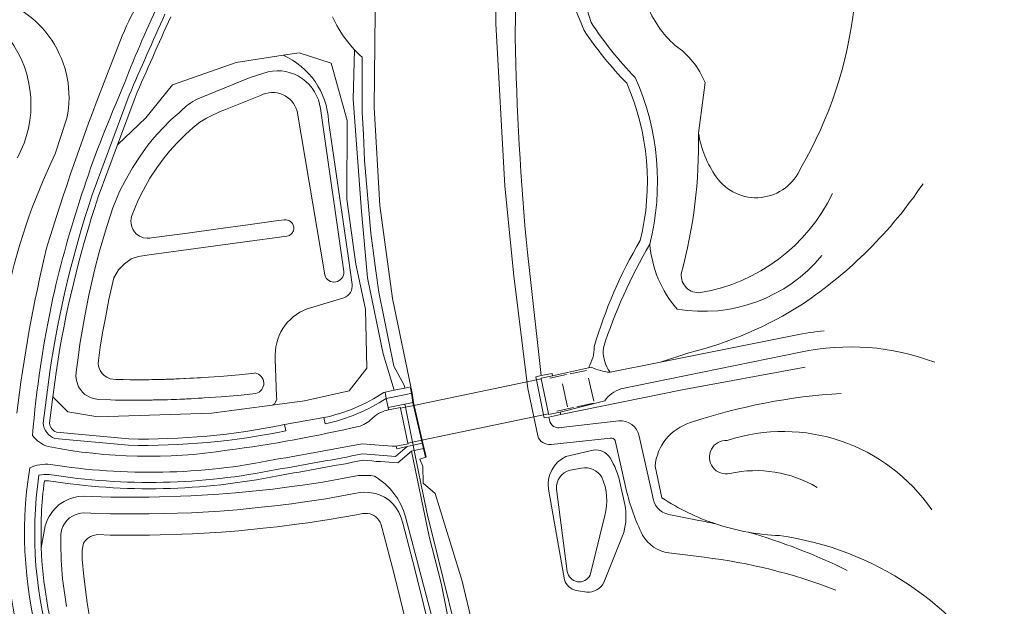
# Model space of a CAD drawing. Extents: x 150256 to 156914, y 461459 to 469481.
# Tile 160 of 256: x 155835 to 155952, y 461890 to 461960. Entities that reach past the tile are written whole.
import ezdxf

# ---------------------------------------------------------------- set-up
doc = ezdxf.new("R2010")
doc.units = 0
doc.header["$LTSCALE"] = 0.75
for name, color, linetype, lineweight in [('B-RO-GK-BESCHOEIING-G', 251, 'GK-BESCHOEIING', 35), ('B-RO-GR-BEPLANTING_CULTUUR_BOSPLANTSOEN-GV', 251, 'CONTINUOUS', 18), ('B-RO-GR-GRAS-GV', 251, 'CONTINUOUS', 13), ('B-RO-GR-GROENVOORZIENING-GV', 251, 'CONTINUOUS', 18), ('B-RO-GR-HAAG-GV', 251, 'CONTINUOUS', 13), ('B-RO-IE-TERREINAFSCHEIDING_KUNSTMATIG_HEKWERK-G', 251, 'IE-TERREINAFSCHEIDING-KUNSTMATIG', 18), ('B-RO-IE-TERREINAFSCHEIDING_KUNSTMATIG_MUUR-GV', 251, 'CONTINUOUS', 18), ('B-RO-KW-KUNSTWERK_DEK-GV', 6, 'CONTINUOUS', 18), ('B-RO-KW-KUNSTWERK_LANDHOOFD-GV', 251, 'CONTINUOUS', 18), ('B-RO-OG-TERREIN_CULTUURSCHEIDING-GV', 251, 'CONTINUOUS', 18), ('B-RO-OG-WATER_GREPPEL-GV', 251, 'CONTINUOUS', 18), ('B-RO-OG-WATER_MEER-GV', 251, 'CONTINUOUS', 18), ('B-RO-OG-WATER_SLOOT-GV', 251, 'CONTINUOUS', 18), ('B-RO-VH-VERHARDING_ASFALT-GV', 251, 'CONTINUOUS', 18), ('B-RO-VH-VERHARDING_BETON-GV', 251, 'CONTINUOUS', 18), ('B-RO-VH-VERHARDING_GRASBETONSTEEN-GV', 251, 'CONTINUOUS', 18), ('B-RO-VH-VERHARDING_HALFVERHARDING_GRIND-GV', 251, 'CONTINUOUS', 18)]:
    doc.layers.add(name, color=color, linetype=linetype, lineweight=lineweight)
doc.linetypes.add('GK-BESCHOEIING', pattern='A,30,-5,[1,NLCS.SHX,S=1,R=0,X=0,Y=0],-5', length=40)
doc.linetypes.add('IE-TERREINAFSCHEIDING-KUNSTMATIG', pattern='A,4,[82,NLCS.SHX,S=0.75,R=90,X=0,Y=0],4,-2', length=10)

msp = doc.modelspace()

# ---------------------------------------------------------------- linework, layer by layer
at = {"layer": 'B-RO-GK-BESCHOEIING-G'}
for points in [[(155881.528, 461915.756), (155881.624, 461915.161)], [(155881.624, 461915.161), (155881.801, 461914.076)], [(155881.801, 461914.076), (155881.886, 461913.703)], [(155881.886, 461913.703), (155882.827, 461909.594)], [(155882.827, 461909.594), (155882.915, 461909.21)], [(155882.915, 461909.21), (155883.055, 461908.6)], [(155883.055, 461908.6), (155883.295, 461907.553)]]:
    msp.add_lwpolyline(points, dxfattribs=at)
at = {"layer": 'B-RO-GR-BEPLANTING_CULTUUR_BOSPLANTSOEN-GV'}
for points in [[(155894.733, 461987.576), (155894.088, 461970.767), (155893.896, 461957.432)], [(155902.089, 461958.206), (155900.707, 461961.593)], [(155895.348, 461931.867), (155897.001, 461917.25)], [(155897.001, 461917.25), (155898.283, 461917.513), (155898.342, 461917.229), (155902.592, 461918.19)]]:
    msp.add_lwpolyline(points, dxfattribs=at)
for points in [[(155907.151, 461951.953, -0.0439119), (155902.089, 461958.206)], [(155893.896, 461957.432, 0.0183161), (155895.348, 461931.867)], [(155908.749, 461933.299, 0.1652192), (155907.151, 461951.953)], [(155903.279, 461920.664, -0.0626866), (155908.749, 461933.299)], [(155902.592, 461918.19, 0.1402214), (155903.279, 461920.664)]]:
    msp.add_lwpolyline(points, format="xyb", dxfattribs=at)
at = {"layer": 'B-RO-GR-GRAS-GV'}
for points in [[(155865.071, 461913.733), (155868.903, 461914.24), (155874.181, 461915.458), (155876.293, 461918.138), (155876.13, 461925.122), (155874.993, 461930.482), (155873.934, 461938.204), (155873.938, 461947.536), (155872.07, 461954.357), (155868.257, 461955.573), (155866.349, 461955.283)], [(155871.758, 461947.487), (155873.447, 461935.806), (155873.722, 461933.868), (155874.07, 461931.471), (155874.544, 461928.085)], [(155873.571, 461926.497), (155869.214, 461925.186)], [(155865.428, 461919.248), (155865.582, 461914.783)], [(155901.762, 461906.256), (155900.43, 461906.024)], [(155898.806, 461903.776), (155900.091, 461893.991)], [(155902.793, 461893.554), (155904.54, 461900.63)]]:
    msp.add_lwpolyline(points, dxfattribs=at)
for points in [[(155866.349, 461955.283, -0.2823258), (155871.758, 461947.487)], [(155874.544, 461928.085, -0.3594054), (155873.571, 461926.497)], [(155869.214, 461925.186, 0.3348502), (155865.428, 461919.248)], [(155865.582, 461914.783, -0.3408893), (155865.071, 461913.733)], [(155904.191, 461905.176, 0.3178647), (155901.762, 461906.256)], [(155900.43, 461906.024, 0.3664419), (155898.806, 461903.776)], [(155904.54, 461900.63, 0.1703875), (155904.191, 461905.176)], [(155900.091, 461893.991, 0.7323001), (155902.793, 461893.554)]]:
    msp.add_lwpolyline(points, format="xyb", dxfattribs=at)
at = {"layer": 'B-RO-GR-GROENVOORZIENING-GV'}
for points in [[(155852.329, 461960.167, 0.0032723), (155848.074, 461950.548)], [(155848.778, 461950.288, -0.0032557), (155853.005, 461959.842)], [(155928.002, 461925.723, 0.0960188), (155942.316, 461940.018)], [(155843.695, 461938.717, 0.0430443), (155838.651, 461917.716)], [(155839.394, 461917.613, -0.0430064), (155844.403, 461938.468)], [(155909.872, 461932.843, 0.0537056), (155904.377, 461920.565)], [(155913.123, 461925.143, -0.1569921), (155909.872, 461932.843)], [(155930.319, 461931.509, -0.2686608), (155913.123, 461925.143)], [(155914.535, 461919.967, 0.0804845), (155928.002, 461925.723)], [(155904.377, 461920.565, 0.1912413), (155905.171, 461917.647)], [(155878.311, 461915.254, -0.0954388), (155871.205, 461912.262)], [(155871.36, 461911.529, 0.0937448), (155878.603, 461914.548)], [(155914.726, 461911.673, -0.0650597), (155932.615, 461915.143)], [(155897.971, 461911.991, 0.4691176), (155899.375, 461911.108)], [(155837.881, 461911.614, 0.3041676), (155839.262, 461909.787)], [(155839.432, 461910.525, -0.274925), (155838.635, 461911.595)], [(155866.521, 461911.436, -0.0562479), (155848.031, 461909.734)], [(155906.193, 461911.874, -0.3846992), (155908.611, 461910.062)], [(155910.508, 461906.494, -0.304674), (155914.726, 461911.673)], [(155847.989, 461908.984, 0.0563546), (155866.673, 461910.701)], [(155875.797, 461907.953, -0.0058958), (155865.587, 461906.101)], [(155879.711, 461907.66, -0.0048273), (155875.797, 461907.953)], [(155865.587, 461906.101, -0.0905075), (155838.595, 461905.516)], [(155875.838, 461907.197, -0.0057436), (155865.725, 461905.363)], [(155865.725, 461905.363, 0.0057436), (155875.838, 461907.197)], [(155879.966, 461906.892, -0.0050952), (155875.838, 461907.197)], [(155875.838, 461907.197, 0.0050952), (155879.966, 461906.892)], [(155837.351, 461905.411, 0.1116104), (155839.055, 461884.14)], [(155838.595, 461905.516, 0.0763653), (155837.351, 461905.411)], [(155865.725, 461905.363, -0.0903582), (155838.511, 461904.77)], [(155838.511, 461904.77, 0.0903582), (155865.725, 461905.363)], [(155877.197, 461905.316, -0.1955755), (155880.883, 461900.481)], [(155838.019, 461904.762, 0.0419506), (155837.643, 461896.8)], [(155837.643, 461896.8, -0.0419506), (155838.019, 461904.762)], [(155838.511, 461904.77, 0.0365757), (155838.019, 461904.762)], [(155838.019, 461904.762, -0.0365757), (155838.511, 461904.77)], [(155910.198, 461903.014, 0.3265383), (155912.159, 461900.743)], [(155917.71, 461899.647, -0.0644581), (155911.314, 461902.741)], [(155915.711, 461900.068, -0.0074877), (155917.71, 461899.647)], [(155925.273, 461898.252, -0.03406), (155921.548, 461898.667)], [(155921.548, 461898.667, -0.0449346), (155933.304, 461894.13)], [(155951.967, 461880.306, 0.2319832), (155925.273, 461898.252)], [(155839.769, 461884.369, -0.0664432), (155837.643, 461896.8)]]:
    msp.add_lwpolyline(points, format="xyb", dxfattribs=at)
for points in [[(155848.074, 461950.548), (155843.695, 461938.717)], [(155844.403, 461938.468), (155846.692, 461944.653), (155848.778, 461950.288)], [(155905.171, 461917.647), (155911.144, 461918.848), (155914.535, 461919.967)], [(155928.308, 461918.262), (155913.736, 461915.555), (155899.311, 461912.623), (155897.906, 461912.334), (155897.971, 461911.991)], [(155838.651, 461917.716), (155837.881, 461911.614)], [(155838.635, 461911.595), (155839.028, 461914.711), (155839.394, 461917.613)], [(155878.603, 461914.548), (155878.454, 461915.283), (155878.311, 461915.254)], [(155871.205, 461912.262), (155871.36, 461911.529)], [(155866.673, 461910.701), (155866.521, 461911.436)], [(155899.375, 461911.108), (155906.193, 461911.874)], [(155839.262, 461909.787), (155847.989, 461908.984)], [(155848.031, 461909.734), (155839.432, 461910.525)], [(155908.611, 461910.062), (155910.198, 461903.014)], [(155881.575, 461908.261), (155881.93, 461908.343), (155881.801, 461908.98), (155881.089, 461908.832), (155879.711, 461907.66)], [(155897.835, 461836.843), (155900.03, 461838.641), (155900.854, 461840.665), (155900.668, 461843.85), (155897.369, 461846.1), (155893.796, 461858.445), (155886.811, 461884.11), (155885.105, 461892.627), (155883.695, 461898.15), (155881.575, 461908.261), (155879.966, 461906.892)], [(155879.966, 461906.892), (155881.575, 461908.261)], [(155911.314, 461902.741), (155910.508, 461906.494)], [(155837.643, 461896.8), (155838.107, 461899.404), (155838.226, 461899.74), (155838.399, 461900.159), (155838.576, 461900.513), (155838.957, 461901.113), (155839.294, 461901.484), (155839.769, 461901.933), (155840.349, 461902.309), (155840.908, 461902.587), (155841.5, 461902.783), (155842.08, 461902.905), (155842.677, 461902.947), (155843.592, 461902.916), (155845.894, 461902.824), (155850.454, 461902.836), (155855.4, 461902.968), (155858.722, 461903.171), (155860.714, 461903.314), (155863.542, 461903.608), (155865.128, 461903.77), (155867.085, 461904.03), (155868.669, 461904.238), (155871.08, 461904.606), (155874.239, 461905.179), (155875.293, 461905.373), (155875.913, 461905.399), (155876.766, 461905.39), (155877.197, 461905.316)], [(155880.883, 461900.481), (155886.86, 461877.81), (155892.702, 461855.296)], [(155912.159, 461900.743), (155915.711, 461900.068)]]:
    msp.add_lwpolyline(points, dxfattribs=at)
msp.add_lwpolyline([(155880.8, 461915.759), (155879.546, 461915.505), (155878.454, 461915.283), (155878.603, 461914.548), (155880.964, 461915.027), (155881.624, 461915.161), (155881.528, 461915.756), (155881.504, 461915.902)], close=True, dxfattribs=at)
at = {"layer": 'B-RO-GR-HAAG-GV'}
for points in [[(155852.329, 461960.167, 0.0032723), (155848.074, 461950.548)], [(155848.778, 461950.288, -0.0032557), (155853.005, 461959.842)], [(155843.695, 461938.717, 0.0430443), (155838.651, 461917.716)], [(155839.394, 461917.613, -0.0430064), (155844.403, 461938.468)], [(155878.311, 461915.254, -0.0954388), (155871.205, 461912.262)], [(155871.36, 461911.529, 0.0937448), (155878.603, 461914.548)], [(155837.881, 461911.614, 0.3041676), (155839.262, 461909.787)], [(155839.432, 461910.525, -0.274925), (155838.635, 461911.595)], [(155866.521, 461911.436, -0.0562479), (155848.031, 461909.734)], [(155847.989, 461908.984, 0.0563546), (155866.673, 461910.701)], [(155875.797, 461907.953, -0.0058958), (155865.587, 461906.101)], [(155879.711, 461907.66, -0.0048273), (155875.797, 461907.953)], [(155865.587, 461906.101, -0.0905075), (155838.595, 461905.516)], [(155865.725, 461905.363, 0.0057436), (155875.838, 461907.197)], [(155875.838, 461907.197, 0.0050952), (155879.966, 461906.892)], [(155837.351, 461905.411, 0.1116104), (155839.055, 461884.14)], [(155838.595, 461905.516, 0.0763653), (155837.351, 461905.411)], [(155838.511, 461904.77, 0.0903582), (155865.725, 461905.363)], [(155837.643, 461896.8, -0.0419506), (155838.019, 461904.762)], [(155838.019, 461904.762, -0.0365757), (155838.511, 461904.77)], [(155839.769, 461884.369, -0.0664432), (155837.643, 461896.8)]]:
    msp.add_lwpolyline(points, format="xyb", dxfattribs=at)
for points in [[(155848.074, 461950.548), (155843.695, 461938.717)], [(155844.403, 461938.468), (155846.692, 461944.653), (155848.778, 461950.288)], [(155838.651, 461917.716), (155837.881, 461911.614)], [(155838.635, 461911.595), (155839.028, 461914.711), (155839.394, 461917.613)], [(155878.603, 461914.548), (155878.454, 461915.283), (155878.311, 461915.254)], [(155871.205, 461912.262), (155871.36, 461911.529)], [(155866.673, 461910.701), (155866.521, 461911.436)], [(155839.262, 461909.787), (155847.989, 461908.984)], [(155848.031, 461909.734), (155839.432, 461910.525)], [(155879.966, 461906.892), (155881.575, 461908.261), (155881.93, 461908.343), (155881.801, 461908.98), (155881.089, 461908.832), (155879.711, 461907.66)]]:
    msp.add_lwpolyline(points, dxfattribs=at)
for points in [[(155878.603, 461914.548), (155880.964, 461915.027), (155881.624, 461915.161), (155881.528, 461915.756), (155881.504, 461915.902), (155880.8, 461915.759), (155879.546, 461915.505), (155878.454, 461915.283)], [(155881.801, 461908.98), (155881.93, 461908.343), (155883.055, 461908.6), (155882.915, 461909.21)]]:
    msp.add_lwpolyline(points, close=True, dxfattribs=at)
at = {"layer": 'B-RO-IE-TERREINAFSCHEIDING_KUNSTMATIG_HEKWERK-G'}
for points in [[(155900.412, 461917.444), (155902.363, 461917.865)], [(155913.736, 461915.555), (155928.308, 461918.262)], [(155898.027, 461916.95), (155899.991, 461917.367)], [(155902.625, 461916.935), (155903.229, 461914.22)], [(155899.311, 461912.623), (155913.736, 461915.555)], [(155900.097, 461913.532), (155899.529, 461916.26)], [(155900.808, 461913.446), (155898.843, 461913.037)], [(155903.195, 461913.984), (155901.23, 461913.54)]]:
    msp.add_lwpolyline(points, dxfattribs=at)
at = {"layer": 'B-RO-IE-TERREINAFSCHEIDING_KUNSTMATIG_MUUR-GV'}
for points in [[(155897.002, 461916.851), (155896.982, 461916.95), (155898.342, 461917.229), (155898.283, 461917.513), (155897.001, 461917.25), (155896.344, 461917.115), (155896.423, 461916.73)], [(155878.883, 461913.175), (155880.281, 461913.458), (155880.299, 461913.373), (155880.866, 461913.491), (155880.789, 461913.864), (155878.824, 461913.464)], [(155899.253, 461912.907), (155897.871, 461912.623), (155897.853, 461912.71), (155897.274, 461912.59), (155897.35, 461912.22), (155897.906, 461912.334), (155899.311, 461912.623)], [(155881.801, 461908.98), (155881.721, 461909.365), (155881.161, 461909.249), (155881.179, 461909.158), (155879.789, 461908.857), (155879.848, 461908.576), (155881.089, 461908.832)]]:
    msp.add_lwpolyline(points, close=True, dxfattribs=at)
at = {"layer": 'B-RO-KW-KUNSTWERK_DEK-GV'}
msp.add_lwpolyline([(155896.106, 461912.348), (155897.274, 461912.59), (155897.853, 461912.71), (155897.002, 461916.851), (155896.423, 461916.73), (155881.886, 461913.703), (155880.866, 461913.491), (155880.299, 461913.373), (155881.161, 461909.249), (155881.721, 461909.365), (155882.827, 461909.594)], close=True, dxfattribs=at)
at = {"layer": 'B-RO-KW-KUNSTWERK_LANDHOOFD-GV'}
for points in [[(155897.853, 461912.71), (155897.002, 461916.851), (155896.423, 461916.73), (155897.274, 461912.59)], [(155880.299, 461913.373), (155881.161, 461909.249), (155881.721, 461909.365), (155880.866, 461913.491)]]:
    msp.add_lwpolyline(points, close=True, dxfattribs=at)
at = {"layer": 'B-RO-OG-TERREIN_CULTUURSCHEIDING-GV'}
for points in [[(155847.253, 461957.6, -0.0780289), (155852.586, 461966.224)], [(155831.05, 461962.316, -0.4160023), (155840.692, 461947.797)], [(155840.692, 461947.797, 0.4160023), (155831.05, 461962.316)], [(155851.25, 461960.693, 0.0170717), (155847.057, 461950.808)], [(155848.074, 461950.548, -0.0032723), (155852.329, 461960.167)], [(155853.005, 461959.842, 0.0032557), (155848.778, 461950.288)], [(155834.809, 461943.124, 0.2913192), (155833.868, 461957.229)], [(155833.868, 461957.229, -0.2913192), (155834.809, 461943.124)], [(155838.284, 461932.393, -0.0184825), (155845.108, 461952.085)], [(155847.057, 461950.808, 0.0470949), (155839.019, 461926.471)], [(155839.309, 461943.577, 0.0655324), (155833.451, 461926.094)], [(155833.451, 461926.094, -0.0655324), (155839.309, 461943.577)], [(155838.651, 461917.716, -0.0430443), (155843.695, 461938.717)], [(155834.743, 461912.782, -0.03004), (155838.284, 461932.393)], [(155839.019, 461926.471, 0.0317556), (155836.604, 461910.126)], [(155943.702, 461918.838, 0.1452903), (155927.776, 461920.018)], [(155906.457, 461915.675, 0.1662215), (155904.532, 461914.249)], [(155871.205, 461912.262, 0.0954388), (155878.311, 461915.254)], [(155878.603, 461914.548, -0.0937448), (155871.36, 461911.529)], [(155932.615, 461915.143, 0.0650597), (155914.726, 461911.673)], [(155877.036, 461912.272, -0.1424826), (155878.883, 461913.175)], [(155875.512, 461911.265, 0.1267832), (155877.036, 461912.272)], [(155839.262, 461909.787, -0.3041676), (155837.881, 461911.614)], [(155838.635, 461911.595, 0.274925), (155839.432, 461910.525)], [(155848.031, 461909.734, 0.0562479), (155866.521, 461911.436)], [(155859.722, 461908.384, 0.0245024), (155875.512, 461911.265)], [(155914.726, 461911.673, 0.304674), (155910.508, 461906.494)], [(155836.604, 461910.126, 0.1579877), (155838.462, 461908.827)], [(155866.673, 461910.701, -0.0563546), (155847.989, 461908.984)], [(155943.347, 461901.303, 0.334016), (155919.082, 461909.558)], [(155919.082, 461909.558, -0.334016), (155943.347, 461901.303)], [(155838.462, 461908.827, 0.0869703), (155859.722, 461908.384)], [(155875.732, 461909.162, -0.0058069), (155865.366, 461907.28)], [(155879.789, 461908.857, -0.0046754), (155875.732, 461909.162)], [(155919.082, 461909.558, 1.1572004), (155919.391, 461905.627)], [(155919.391, 461905.627, -1.1572004), (155919.082, 461909.558)], [(155865.366, 461907.28, -0.0907598), (155838.735, 461906.709)], [(155865.587, 461906.101, 0.0058958), (155875.797, 461907.953)], [(155875.797, 461907.953, 0.0048273), (155879.711, 461907.66)], [(155836.274, 461906.317, 0.1154655), (155837.913, 461883.773)], [(155838.735, 461906.709, 0.1194744), (155836.274, 461906.317)], [(155838.595, 461905.516, 0.0905075), (155865.587, 461906.101)], [(155839.055, 461884.14, -0.1116104), (155837.351, 461905.411)], [(155837.351, 461905.411, -0.0763653), (155838.595, 461905.516)], [(155919.391, 461905.627, -0.1914858), (155929.752, 461903.971)], [(155929.752, 461903.971, 0.1914858), (155919.391, 461905.627)], [(155911.314, 461902.741, 0.0644581), (155917.71, 461899.647)], [(155917.71, 461899.647, 0.0360039), (155921.548, 461898.667)], [(155921.548, 461898.667, 0.03406), (155925.273, 461898.252)], [(155925.273, 461898.252, -0.2319832), (155951.967, 461880.306)], [(155841.319, 461872.073, -0.1226743), (155833.829, 461893.17)]]:
    msp.add_lwpolyline(points, format="xyb", dxfattribs=at)
for points in [[(155878.311, 461915.254), (155878.454, 461915.283), (155879.546, 461915.505), (155878.242, 461919.843), (155876.374, 461928.858), (155875.643, 461936.735), (155874.668, 461950.053), (155874.847, 461955.922), (155874.493, 461956.292), (155873.86, 461957.07), (155873.481, 461957.59), (155872.998, 461958.359), (155872.735, 461958.805), (155872.228, 461959.833)], [(155845.108, 461952.085), (155847.253, 461957.6)], [(155866.349, 461955.283), (155868.257, 461955.573), (155872.07, 461954.357), (155873.938, 461947.536), (155873.934, 461938.204), (155874.993, 461930.482), (155876.13, 461925.122), (155876.293, 461918.138), (155874.181, 461915.458), (155868.903, 461914.24), (155865.071, 461913.733), (155857.858, 461912.778), (155844.378, 461912.372), (155840.804, 461912.941), (155839.028, 461914.711), (155838.635, 461911.595)], [(155848.778, 461950.288), (155846.692, 461944.653), (155850.056, 461947.841), (155853.229, 461951.758), (155860.782, 461954.438), (155866.349, 461955.283)], [(155843.695, 461938.717), (155848.074, 461950.548)], [(155840.692, 461947.797), (155839.309, 461943.577)], [(155839.309, 461943.577), (155840.692, 461947.797)], [(155927.776, 461920.018), (155906.457, 461915.675)], [(155904.532, 461914.249), (155899.253, 461912.907), (155899.311, 461912.623), (155913.736, 461915.555), (155928.308, 461918.262)], [(155837.881, 461911.614), (155838.651, 461917.716)], [(155878.883, 461913.175), (155878.824, 461913.464), (155878.603, 461914.548)], [(155866.521, 461911.436), (155871.205, 461912.262)], [(155871.205, 461912.262), (155866.521, 461911.436), (155866.673, 461910.701)], [(155871.36, 461911.529), (155871.205, 461912.262)], [(155847.989, 461908.984), (155839.262, 461909.787)], [(155839.432, 461910.525), (155848.031, 461909.734)], [(155879.711, 461907.66), (155881.089, 461908.832), (155879.848, 461908.576), (155879.789, 461908.857)], [(155910.508, 461906.494), (155911.314, 461902.741)], [(155881.638, 461885.182), (155879.542, 461893.668), (155878.131, 461899.089), (155878.012, 461899.518), (155877.865, 461899.847), (155877.679, 461900.133), (155877.542, 461900.305), (155877.353, 461900.486), (155877.125, 461900.638), (155876.839, 461900.779), (155876.701, 461900.824), (155876.359, 461900.883), (155875.982, 461900.886), (155875.798, 461900.879), (155875.051, 461900.741), (155871.823, 461900.155), (155869.303, 461899.771), (155867.677, 461899.557), (155865.654, 461899.288), (155864.004, 461899.121), (155861.109, 461898.819), (155859.02, 461898.669), (155855.596, 461898.461), (155850.496, 461898.324), (155845.81, 461898.312), (155844.353, 461898.37), (155843.809, 461898.267), (155843.49, 461898.136), (155843.134, 461897.911), (155842.909, 461897.677), (155842.675, 461897.358), (155842.572, 461896.974), (155842.483, 461896.44), (155842.506, 461895.459), (155842.68, 461893.407), (155843.106, 461890.278), (155843.321, 461888.868)]]:
    msp.add_lwpolyline(points, dxfattribs=at)
for points in [[(155879.546, 461915.505), (155880.8, 461915.759), (155880.721, 461916.111), (155879.507, 461918.352), (155877.733, 461927.141), (155877.365, 461929.674), (155876.761, 461934.179), (155876.032, 461942.78), (155875.893, 461945.875), (155875.75, 461948.472), (155875.721, 461951.126), (155875.724, 461954.32), (155875.736, 461955.038), (155875.466, 461955.28), (155874.847, 461955.922), (155874.668, 461950.053), (155875.643, 461936.735), (155876.374, 461928.858), (155878.242, 461919.843)], [(155881.93, 461908.343), (155881.575, 461908.261), (155883.695, 461898.15), (155885.105, 461892.627), (155886.811, 461884.11), (155893.796, 461858.445), (155897.369, 461846.1), (155900.668, 461843.85), (155900.621, 461844.671), (155898.912, 461848.869), (155897.493, 461850.678), (155895.512, 461856.24), (155892.562, 461865.18), (155890.904, 461871.454), (155888.618, 461880.167), (155886.738, 461887.535), (155885.354, 461893.163), (155883.913, 461898.936), (155883.534, 461900.474), (155882.789, 461904.094)]]:
    msp.add_lwpolyline(points, close=True, dxfattribs=at)
at = {"layer": 'B-RO-OG-WATER_GREPPEL-GV'}
for points in [[(155934.139, 461961.065, -0.1045825), (155927.808, 461941.913)], [(155915.661, 461946.039, -0.0711793), (155913.607, 461929.321)], [(155917.767, 461940.852, -0.1095303), (155915.661, 461946.039)], [(155927.808, 461941.913, -0.5938746), (155917.767, 461940.852)], [(155915.896, 461927.101, 0.242949), (155931.573, 461938.865)], [(155913.607, 461929.321, 0.4619688), (155915.896, 461927.101)]]:
    msp.add_lwpolyline(points, format="xyb", dxfattribs=at)
at = {"layer": 'B-RO-OG-WATER_MEER-GV'}
for points in [[(155909.523, 461961.345, 0.1211249), (155912.894, 461956.451)], [(155927.808, 461941.913, 0.1045825), (155934.139, 461961.065)], [(155912.894, 461956.451, -0.1483959), (155916.446, 461952.039)], [(155915.661, 461946.039, 0.1095303), (155917.767, 461940.852)], [(155917.767, 461940.852, 0.5938746), (155927.808, 461941.913)]]:
    msp.add_lwpolyline(points, format="xyb", dxfattribs=at)
msp.add_lwpolyline([(155916.446, 461952.039), (155915.661, 461946.039)], dxfattribs=at)
at = {"layer": 'B-RO-OG-WATER_SLOOT-GV'}
for points in [[(155896.58, 461910.081), (155896.106, 461912.348), (155895.401, 461915.719), (155895.325, 461916.332), (155893.748, 461929.099), (155892.667, 461939.743), (155891.604, 461959.042), (155891.703, 461968.735), (155892.723, 461975.755), (155892.967, 461980.61), (155893.155, 461984.356), (155893.365, 461990.482), (155893.49, 461994.138), (155893.529, 461995.271), (155893.424, 462000), (155893.24, 462008.281), (155893.476, 462018.153), (155891.623, 462018.187), (155891.629, 462019.676), (155893.512, 462019.641), (155893.643, 462025.147)], [(155893.365, 461990.482), (155893.155, 461984.356), (155892.967, 461980.61), (155892.723, 461975.755), (155891.703, 461968.735), (155891.604, 461959.042), (155892.667, 461939.743), (155893.748, 461929.099), (155895.325, 461916.332), (155895.401, 461915.719), (155896.106, 461912.348)], [(155893.896, 461957.432), (155894.088, 461970.767), (155894.733, 461987.576)], [(155872.228, 461959.833), (155872.735, 461958.805), (155872.998, 461958.359), (155873.481, 461957.59), (155873.86, 461957.07), (155874.493, 461956.292), (155874.847, 461955.922), (155875.466, 461955.28), (155875.736, 461955.038), (155875.724, 461954.32), (155875.721, 461951.126), (155875.75, 461948.472), (155875.893, 461945.875), (155876.032, 461942.78), (155876.761, 461934.179), (155877.365, 461929.674), (155877.733, 461927.141), (155879.507, 461918.352), (155880.721, 461916.111), (155880.8, 461915.759), (155881.504, 461915.902), (155879.338, 461926.42), (155877.84, 461937.43), (155877.177, 461949.085), (155877.509, 461983.044)], [(155877.509, 461983.044), (155877.177, 461949.085), (155877.84, 461937.43), (155879.338, 461926.42), (155881.504, 461915.902), (155881.528, 461915.756), (155881.624, 461915.161), (155881.801, 461914.076), (155881.886, 461913.703), (155882.827, 461909.594), (155882.915, 461909.21), (155883.055, 461908.6), (155883.295, 461907.553), (155882.591, 461907.322), (155882.933, 461906.467), (155882.962, 461904.473), (155884.387, 461903.248), (155887.607, 461892.84), (155890.063, 461882.568)], [(155906.307, 461965.028), (155904.026, 461966.864), (155903.61, 461966.516), (155902.22, 461961.428), (155902.924, 461959.17)], [(155866.349, 461955.283), (155860.782, 461954.438), (155853.229, 461951.758), (155850.056, 461947.841), (155846.692, 461944.653), (155844.403, 461938.468)], [(155856.442, 461950.204), (155862.427, 461952.625), (155864.57, 461953.326)], [(155864.57, 461953.326), (155862.427, 461952.625), (155856.442, 461950.204)], [(155915.661, 461946.039), (155916.446, 461952.039)], [(155863.688, 461950.521), (155859.314, 461948.771)], [(155859.314, 461948.771), (155863.688, 461950.521)], [(155863.102, 461915.135), (155861.362, 461914.944), (155859.019, 461914.737), (155856.968, 461914.593), (155856.702, 461914.579), (155856.452, 461914.564), (155856.279, 461914.555), (155855.825, 461914.53), (155855.419, 461914.509), (155854.869, 461914.48), (155854.675, 461914.47), (155854.133, 461914.446), (155853.693, 461914.43), (155853.478, 461914.423), (155853.057, 461914.406), (155852.61, 461914.393), (155852.488, 461914.389), (155852.331, 461914.385), (155852.14, 461914.38), (155851.965, 461914.376), (155851.758, 461914.37), (155851.48, 461914.364), (155851.193, 461914.359), (155850.97, 461914.355), (155850.793, 461914.352), (155850.465, 461914.347), (155849.919, 461914.339), (155849.717, 461914.336), (155849.37, 461914.336), (155849.018, 461914.336), (155848.294, 461914.337), (155848.173, 461914.337), (155847.349, 461914.351), (155846.449, 461914.351), (155845.852, 461914.371), (155844.404, 461914.409), (155843.891, 461914.515), (155843.58, 461914.616), (155842.817, 461915.004), (155842.529, 461915.28), (155842.064, 461915.933), (155841.81, 461916.685), (155841.754, 461917.216), (155841.832, 461917.991), (155842.02, 461919.351), (155842.219, 461920.982), (155842.529, 461922.752), (155842.861, 461924.556), (155843.295, 461926.8), (155844.015, 461929.942), (155844.502, 461931.922), (155845.389, 461934.853), (155846.131, 461937.176), (155846.939, 461939.124), (155847.591, 461940.369), (155848.461, 461941.937), (155849.364, 461943.317), (155850.311, 461944.598), (155851.018, 461945.467), (155851.994, 461946.548), (155853.079, 461947.647), (155854.012, 461948.464), (155854.444, 461948.865)], [(155854.444, 461948.865), (155854.012, 461948.464), (155853.079, 461947.647), (155851.994, 461946.548), (155851.018, 461945.467), (155850.311, 461944.598), (155849.364, 461943.317), (155848.461, 461941.937), (155847.591, 461940.369), (155846.939, 461939.124), (155846.131, 461937.176), (155845.389, 461934.853), (155844.502, 461931.922), (155844.015, 461929.942), (155843.295, 461926.8), (155842.861, 461924.556), (155842.529, 461922.752), (155842.219, 461920.982), (155842.02, 461919.351), (155841.832, 461917.991), (155841.754, 461917.216), (155841.81, 461916.685), (155842.064, 461915.933), (155842.529, 461915.28), (155842.817, 461915.004), (155843.58, 461914.616), (155843.891, 461914.515), (155844.404, 461914.409), (155845.852, 461914.371), (155846.449, 461914.351), (155847.349, 461914.351), (155848.173, 461914.337), (155848.294, 461914.337), (155849.018, 461914.336), (155849.37, 461914.336), (155849.717, 461914.336), (155849.919, 461914.339), (155850.465, 461914.347), (155850.793, 461914.352), (155850.97, 461914.355), (155851.193, 461914.359), (155851.48, 461914.364), (155851.758, 461914.37), (155851.965, 461914.376), (155852.14, 461914.38), (155852.331, 461914.385), (155852.488, 461914.389), (155852.61, 461914.393), (155853.057, 461914.406), (155853.478, 461914.423), (155853.693, 461914.43), (155854.133, 461914.446), (155854.675, 461914.47), (155854.869, 461914.48), (155855.419, 461914.509), (155855.825, 461914.53), (155856.279, 461914.555), (155856.452, 461914.564), (155856.702, 461914.579), (155856.968, 461914.593), (155859.019, 461914.737), (155861.362, 461914.944), (155863.102, 461915.135)], [(155871.293, 461929.199), (155868.013, 461948.643)], [(155868.013, 461948.643), (155871.293, 461929.199)], [(155870.786, 461948.948), (155873.556, 461929.601)], [(155873.556, 461929.601), (155870.786, 461948.948)], [(155856.1, 461947.081), (155855.643, 461946.656), (155854.749, 461945.873), (155853.764, 461944.876), (155852.867, 461943.883), (155852.235, 461943.105), (155851.363, 461941.926), (155850.547, 461940.679), (155849.734, 461939.214), (155849.146, 461938.09), (155848.419, 461936.338), (155848.357, 461936.144), (155848.322, 461935.882), (155848.289, 461935.639), (155848.296, 461935.319), (155848.395, 461934.924), (155848.519, 461934.649), (155848.72, 461934.315), (155848.928, 461934.08), (155849.303, 461933.824), (155849.77, 461933.623), (155850.216, 461933.562), (155850.533, 461933.565), (155850.712, 461933.601), (155855.011, 461934.166), (155858.65, 461934.675), (155862.164, 461935.152), (155865.196, 461935.572), (155866.478, 461935.741), (155866.718, 461935.747), (155866.873, 461935.718), (155867.043, 461935.667), (155867.233, 461935.555), (155867.365, 461935.416), (155867.464, 461935.29), (155867.561, 461935.097), (155867.61, 461934.882), (155867.606, 461934.66), (155867.573, 461934.448), (155867.4, 461934.14), (155867.092, 461933.888), (155866.801, 461933.821), (155861.519, 461933.087), (155850.47, 461931.604), (155849.169, 461931.399), (155848.302, 461931.102), (155847.526, 461930.532), (155846.818, 461929.802), (155846.261, 461928.845), (155845.678, 461926.298), (155845.254, 461924.104), (155844.925, 461922.322), (155844.628, 461920.624), (155844.434, 461919.037), (155844.388, 461918.703), (155844.442, 461918.377), (155844.502, 461918.125), (155844.621, 461917.84), (155844.866, 461917.496), (155845.118, 461917.264), (155845.423, 461917.059), (155845.833, 461916.88), (155846.488, 461916.773), (155847.37, 461916.773), (155848.193, 461916.758), (155848.295, 461916.758), (155849.019, 461916.758), (155849.37, 461916.758), (155849.698, 461916.758), (155849.883, 461916.76), (155850.428, 461916.768), (155850.757, 461916.773), (155850.929, 461916.776), (155851.149, 461916.78), (155851.435, 461916.785), (155851.697, 461916.79), (155851.897, 461916.796), (155852.078, 461916.801), (155852.269, 461916.806), (155852.422, 461916.81), (155852.543, 461916.813), (155852.97, 461916.825), (155853.149, 461916.833), (155853.392, 461916.843), (155853.609, 461916.85), (155854.035, 461916.865), (155854.561, 461916.889), (155854.744, 461916.898), (155855.294, 461916.927), (155855.697, 461916.948), (155856.148, 461916.973), (155856.315, 461916.982), (155856.565, 461916.996), (155856.818, 461917.01), (155858.828, 461917.151), (155861.124, 461917.353), (155862.951, 461917.554), (155863.025, 461917.562)], [(155863.025, 461917.562), (155862.951, 461917.554), (155861.124, 461917.353), (155858.828, 461917.151), (155856.818, 461917.01), (155856.565, 461916.996), (155856.315, 461916.982), (155856.148, 461916.973), (155855.697, 461916.948), (155855.294, 461916.927), (155854.744, 461916.898), (155854.561, 461916.889), (155854.035, 461916.865), (155853.609, 461916.85), (155853.392, 461916.843), (155853.149, 461916.833), (155852.97, 461916.825), (155852.543, 461916.813), (155852.422, 461916.81), (155852.269, 461916.806), (155852.078, 461916.801), (155851.897, 461916.796), (155851.697, 461916.79), (155851.435, 461916.785), (155851.149, 461916.78), (155850.929, 461916.776), (155850.757, 461916.773), (155850.428, 461916.768), (155849.883, 461916.76), (155849.698, 461916.758), (155849.37, 461916.758), (155849.019, 461916.758), (155848.295, 461916.758), (155848.193, 461916.758), (155847.37, 461916.773), (155846.488, 461916.773), (155845.833, 461916.88), (155845.423, 461917.059), (155845.118, 461917.264), (155844.866, 461917.496), (155844.621, 461917.84), (155844.502, 461918.125), (155844.442, 461918.377), (155844.388, 461918.703), (155844.434, 461919.037), (155844.628, 461920.624), (155844.925, 461922.322), (155845.254, 461924.104), (155845.678, 461926.298), (155846.261, 461928.845), (155846.818, 461929.802), (155847.526, 461930.532), (155848.302, 461931.102), (155849.169, 461931.399), (155850.47, 461931.604), (155861.519, 461933.087), (155866.801, 461933.821), (155867.092, 461933.888), (155867.4, 461934.14), (155867.573, 461934.448), (155867.606, 461934.66), (155867.61, 461934.882), (155867.561, 461935.097), (155867.464, 461935.29), (155867.365, 461935.416), (155867.233, 461935.555), (155867.043, 461935.667), (155866.873, 461935.718), (155866.718, 461935.747), (155866.478, 461935.741), (155865.196, 461935.572), (155862.164, 461935.152), (155858.65, 461934.675), (155855.011, 461934.166), (155850.712, 461933.601), (155850.533, 461933.565), (155850.216, 461933.562), (155849.77, 461933.623), (155849.303, 461933.824), (155848.928, 461934.08), (155848.72, 461934.315), (155848.519, 461934.649), (155848.395, 461934.924), (155848.296, 461935.319), (155848.289, 461935.639), (155848.322, 461935.882), (155848.357, 461936.144), (155848.419, 461936.338), (155849.146, 461938.09), (155849.734, 461939.214), (155850.547, 461940.679), (155851.363, 461941.926), (155852.235, 461943.105), (155852.867, 461943.883), (155853.764, 461944.876), (155854.749, 461945.873), (155855.643, 461946.656), (155856.1, 461947.081)], [(155874.544, 461928.085), (155874.07, 461931.471), (155873.722, 461933.868), (155873.447, 461935.806), (155871.758, 461947.487)], [(155896.106, 461912.348), (155897.274, 461912.59), (155896.423, 461916.73), (155896.344, 461917.115), (155897.001, 461917.25), (155895.348, 461931.867)], [(155869.214, 461925.186), (155873.571, 461926.497)], [(155865.582, 461914.783), (155865.428, 461919.248)], [(155839.394, 461917.613), (155839.028, 461914.711), (155840.804, 461912.941), (155844.378, 461912.372), (155857.858, 461912.778), (155865.071, 461913.733)], [(155897.971, 461911.991), (155897.906, 461912.334), (155897.35, 461912.22), (155897.274, 461912.59), (155896.106, 461912.348), (155896.58, 461910.081)], [(155906.193, 461911.874), (155899.375, 461911.108)], [(155898.159, 461909.061), (155905.217, 461909.836)], [(155905.217, 461909.836), (155898.159, 461909.061)], [(155910.198, 461903.014), (155908.611, 461910.062)], [(155905.789, 461909.543), (155907.084, 461903.735)], [(155907.084, 461903.735), (155905.789, 461909.543)], [(155903.175, 461908.393), (155899.915, 461907.633)], [(155899.915, 461907.633), (155903.175, 461908.393)], [(155900.43, 461906.024), (155901.762, 461906.256)], [(155877.197, 461905.316), (155876.766, 461905.39), (155875.913, 461905.399), (155875.293, 461905.373), (155874.239, 461905.179), (155871.08, 461904.606), (155868.669, 461904.238), (155867.085, 461904.03), (155865.128, 461903.77), (155863.542, 461903.608), (155860.714, 461903.314), (155858.722, 461903.171), (155855.4, 461902.968), (155850.454, 461902.836), (155845.894, 461902.824), (155843.592, 461902.916), (155842.677, 461902.947), (155842.08, 461902.905), (155841.5, 461902.783), (155840.908, 461902.587), (155840.349, 461902.309), (155839.769, 461901.933), (155839.294, 461901.484), (155838.957, 461901.113), (155838.576, 461900.513), (155838.399, 461900.159), (155838.226, 461899.74), (155838.107, 461899.404), (155837.643, 461896.8)], [(155897.846, 461903.76), (155899.745, 461893)], [(155899.745, 461893), (155897.846, 461903.76)], [(155900.091, 461893.991), (155898.806, 461903.776)], [(155906.933, 461901.941), (155906.323, 461904.599)], [(155906.323, 461904.599), (155906.933, 461901.941)], [(155840.628, 461889.856), (155840.183, 461893.131), (155839.996, 461895.323), (155839.953, 461897.231), (155839.949, 461898.098), (155839.96, 461898.402), (155840.047, 461898.89), (155840.095, 461899.025), (155840.22, 461899.33), (155840.318, 461899.525), (155840.553, 461899.895), (155840.724, 461900.083), (155841.011, 461900.355), (155841.341, 461900.569), (155841.671, 461900.733), (155842.022, 461900.849), (155842.358, 461900.92), (155842.713, 461900.945), (155843.518, 461900.917), (155845.857, 461900.824), (155850.459, 461900.836), (155855.487, 461900.97), (155858.854, 461901.175), (155860.889, 461901.321), (155863.747, 461901.619), (155865.361, 461901.783), (155867.347, 461902.047), (155868.95, 461902.258), (155871.409, 461902.633), (155874.599, 461903.212), (155875.517, 461903.381), (155875.944, 461903.399), (155876.585, 461903.392), (155877.304, 461903.269), (155877.789, 461903.111), (155878.38, 461902.819), (155878.931, 461902.454), (155879.404, 461901.998), (155879.72, 461901.601), (155880.077, 461901.051), (155880.381, 461900.373), (155880.556, 461899.742), (155881.976, 461894.286), (155884.074, 461885.797)], [(155884.074, 461885.797), (155881.976, 461894.286), (155880.556, 461899.742), (155880.381, 461900.373), (155880.077, 461901.051), (155879.72, 461901.601), (155879.404, 461901.998), (155878.931, 461902.454), (155878.38, 461902.819), (155877.789, 461903.111), (155877.304, 461903.269), (155876.585, 461903.392), (155875.944, 461903.399), (155875.517, 461903.381), (155874.599, 461903.212), (155871.409, 461902.633), (155868.95, 461902.258), (155867.347, 461902.047), (155865.361, 461901.783), (155863.747, 461901.619), (155860.889, 461901.321), (155858.854, 461901.175), (155855.487, 461900.97), (155850.459, 461900.836), (155845.857, 461900.824), (155843.518, 461900.917), (155842.713, 461900.945), (155842.358, 461900.92), (155842.022, 461900.849), (155841.671, 461900.733), (155841.341, 461900.569), (155841.011, 461900.355), (155840.724, 461900.083), (155840.553, 461899.895), (155840.318, 461899.525), (155840.22, 461899.33), (155840.095, 461899.025), (155840.047, 461898.89), (155839.96, 461898.402), (155839.949, 461898.098), (155839.953, 461897.231), (155839.996, 461895.323), (155840.183, 461893.131), (155840.628, 461889.856)], [(155843.321, 461888.868), (155843.106, 461890.278), (155842.68, 461893.407), (155842.506, 461895.459), (155842.483, 461896.44), (155842.572, 461896.974), (155842.675, 461897.358), (155842.909, 461897.677), (155843.134, 461897.911), (155843.49, 461898.136), (155843.809, 461898.267), (155844.353, 461898.37), (155845.81, 461898.312), (155850.496, 461898.324), (155855.596, 461898.461), (155859.02, 461898.669), (155861.109, 461898.819), (155864.004, 461899.121), (155865.654, 461899.288), (155867.677, 461899.557), (155869.303, 461899.771), (155871.823, 461900.155), (155875.051, 461900.741), (155875.798, 461900.879), (155875.982, 461900.886), (155876.359, 461900.883), (155876.701, 461900.824), (155876.839, 461900.779), (155877.125, 461900.638), (155877.353, 461900.486), (155877.542, 461900.305), (155877.679, 461900.133), (155877.865, 461899.847), (155878.012, 461899.518), (155878.131, 461899.089), (155879.542, 461893.668), (155881.638, 461885.182)], [(155892.702, 461855.296), (155886.86, 461877.81), (155880.883, 461900.481)], [(155904.54, 461900.63), (155902.793, 461893.554)], [(155915.711, 461900.068), (155912.159, 461900.743)], [(155904.422, 461892.688), (155906.782, 461898.629)], [(155906.782, 461898.629), (155904.422, 461892.688)], [(155912.147, 461896.194), (155916.353, 461895.676)], [(155916.353, 461895.676), (155912.147, 461896.194)], [(155901.133, 461891.749), (155902.405, 461891.542)], [(155902.405, 461891.542), (155901.133, 461891.749)]]:
    msp.add_lwpolyline(points, dxfattribs=at)
for points in [[(155912.894, 461956.451, -0.1211249), (155909.523, 461961.345)], [(155902.924, 461959.17, 0.0508171), (155908.16, 461952.638)], [(155895.348, 461931.867, -0.0183161), (155893.896, 461957.432)], [(155916.446, 461952.039, 0.1483959), (155912.894, 461956.451)], [(155871.758, 461947.487, 0.2823258), (155866.349, 461955.283)], [(155864.57, 461953.326, -0.438095), (155870.786, 461948.948)], [(155870.786, 461948.948, 0.438095), (155864.57, 461953.326)], [(155908.16, 461952.638, -0.1686298), (155909.872, 461932.843)], [(155868.013, 461948.643, 0.4737225), (155863.688, 461950.521)], [(155863.688, 461950.521, -0.4737225), (155868.013, 461948.643)], [(155854.444, 461948.865, -0.0861377), (155856.442, 461950.204)], [(155856.442, 461950.204, 0.0861377), (155854.444, 461948.865)], [(155859.314, 461948.771, 0.0534845), (155856.1, 461947.081)], [(155856.1, 461947.081, -0.0534845), (155859.314, 461948.771)], [(155913.607, 461929.321, 0.0711793), (155915.661, 461946.039)], [(155931.573, 461938.865, -0.242949), (155915.896, 461927.101)], [(155844.403, 461938.468, 0.0430064), (155839.394, 461917.613)], [(155909.872, 461932.843, 0.1569921), (155913.123, 461925.143)], [(155913.123, 461925.143, 0.2686608), (155930.319, 461931.509)], [(155873.556, 461929.601, -0.9067976), (155871.293, 461929.199)], [(155871.293, 461929.199, 0.9067976), (155873.556, 461929.601)], [(155915.896, 461927.101, -0.4619688), (155913.607, 461929.321)], [(155873.571, 461926.497, 0.3594054), (155874.544, 461928.085)], [(155865.428, 461919.248, -0.3348502), (155869.214, 461925.186)], [(155863.025, 461917.562, -0.8260643), (155863.102, 461915.135)], [(155863.102, 461915.135, 0.8260643), (155863.025, 461917.562)], [(155865.071, 461913.733, 0.3408893), (155865.582, 461914.783)], [(155899.375, 461911.108, -0.4691176), (155897.971, 461911.991)], [(155908.611, 461910.062, 0.3846992), (155906.193, 461911.874)], [(155896.58, 461910.081, 0.3543873), (155898.159, 461909.061)], [(155898.159, 461909.061, -0.3543873), (155896.58, 461910.081)], [(155905.217, 461909.836, -0.3284286), (155905.789, 461909.543)], [(155905.789, 461909.543, 0.3284286), (155905.217, 461909.836)], [(155905.161, 461907.475, 0.3170533), (155903.175, 461908.393)], [(155903.175, 461908.393, -0.3170533), (155905.161, 461907.475)], [(155899.915, 461907.633, 0.3281441), (155897.846, 461903.76)], [(155897.846, 461903.76, -0.3281441), (155899.915, 461907.633)], [(155906.323, 461904.599, 0.0863216), (155905.161, 461907.475)], [(155905.161, 461907.475, -0.0863216), (155906.323, 461904.599)], [(155901.762, 461906.256, -0.3178647), (155904.191, 461905.176)], [(155880.883, 461900.481, 0.1955755), (155877.197, 461905.316)], [(155898.806, 461903.776, -0.3664419), (155900.43, 461906.024)], [(155904.191, 461905.176, -0.1703875), (155904.54, 461900.63)], [(155907.084, 461903.735, 0.0602951), (155909.032, 461898.325)], [(155909.032, 461898.325, -0.0602951), (155907.084, 461903.735)], [(155912.159, 461900.743, -0.3265383), (155910.198, 461903.014)], [(155906.782, 461898.629, 0.1162227), (155906.933, 461901.941)], [(155906.933, 461901.941, -0.1162227), (155906.782, 461898.629)], [(155917.71, 461899.647, 0.0074877), (155915.711, 461900.068)], [(155921.548, 461898.667, -0.0360039), (155917.71, 461899.647)], [(155909.032, 461898.325, 0.2333585), (155912.147, 461896.194)], [(155912.147, 461896.194, -0.2333585), (155909.032, 461898.325)], [(155933.304, 461894.13, 0.0449346), (155921.548, 461898.667)], [(155837.643, 461896.8, 0.0664432), (155839.769, 461884.369)], [(155916.353, 461895.676, -0.0640448), (155931.956, 461891.775)], [(155931.956, 461891.775, 0.0640448), (155916.353, 461895.676)], [(155902.793, 461893.554, -0.7323001), (155900.091, 461893.991)], [(155899.745, 461893, 0.2657221), (155901.133, 461891.749)], [(155901.133, 461891.749, -0.2657221), (155899.745, 461893)], [(155902.405, 461891.542, 0.2973911), (155904.422, 461892.688)], [(155904.422, 461892.688, -0.2973911), (155902.405, 461891.542)]]:
    msp.add_lwpolyline(points, format="xyb", dxfattribs=at)
for points in [[(155881.624, 461915.161), (155880.964, 461915.027), (155878.603, 461914.548), (155878.824, 461913.464), (155880.789, 461913.864), (155881.801, 461914.076)], [(155881.93, 461908.343), (155883.055, 461908.6), (155882.915, 461909.21), (155881.801, 461908.98)], [(155883.055, 461908.6), (155881.93, 461908.343), (155882.789, 461904.094), (155883.534, 461900.474), (155883.913, 461898.936), (155885.354, 461893.163), (155886.738, 461887.535), (155888.618, 461880.167), (155890.904, 461871.454), (155892.562, 461865.18), (155895.512, 461856.24), (155897.493, 461850.678), (155898.912, 461848.869), (155897.346, 461852.716), (155895.752, 461859.823), (155892.842, 461869.594), (155892.842, 461873.094), (155890.063, 461882.568), (155887.607, 461892.84), (155884.387, 461903.248), (155882.962, 461904.473), (155882.933, 461906.467), (155882.591, 461907.322), (155883.295, 461907.553)]]:
    msp.add_lwpolyline(points, close=True, dxfattribs=at)
at = {"layer": 'B-RO-VH-VERHARDING_ASFALT-GV'}
for points in [[(155852.586, 461966.224, 0.0780289), (155847.253, 461957.6)], [(155847.057, 461950.808, -0.0170717), (155851.25, 461960.693)], [(155845.108, 461952.085, 0.0184825), (155838.284, 461932.393)], [(155839.019, 461926.471, -0.0470949), (155847.057, 461950.808)], [(155942.316, 461940.018, -0.0960188), (155928.002, 461925.723)], [(155838.284, 461932.393, 0.03004), (155834.743, 461912.782)], [(155836.604, 461910.126, -0.0317556), (155839.019, 461926.471)], [(155928.002, 461925.723, -0.0804845), (155914.535, 461919.967)], [(155930.602, 461922.575, 0.0285033), (155927.165, 461922.041)], [(155927.165, 461922.041, -0.0285033), (155930.602, 461922.575)], [(155927.776, 461920.018, -0.1452903), (155943.702, 461918.838)], [(155905.171, 461917.647, -0.0966384), (155902.925, 461918.266)], [(155904.532, 461914.249, -0.1662215), (155906.457, 461915.675)], [(155878.883, 461913.175, 0.1424826), (155877.036, 461912.272)], [(155877.036, 461912.272, -0.1267832), (155875.512, 461911.265)], [(155875.512, 461911.265, -0.0245024), (155859.722, 461908.384)], [(155838.462, 461908.827, -0.1579877), (155836.604, 461910.126)], [(155859.722, 461908.384, -0.0869703), (155838.462, 461908.827)], [(155865.366, 461907.28, 0.0058069), (155875.732, 461909.162)], [(155875.732, 461909.162, 0.0046754), (155879.789, 461908.857)], [(155838.735, 461906.709, 0.0907598), (155865.366, 461907.28)], [(155837.913, 461883.773, -0.1154655), (155836.274, 461906.317)], [(155836.274, 461906.317, -0.1194744), (155838.735, 461906.709)], [(155833.829, 461893.17, 0.1226743), (155841.319, 461872.073)]]:
    msp.add_lwpolyline(points, format="xyb", dxfattribs=at)
for points in [[(155847.253, 461957.6), (155845.108, 461952.085)], [(155927.165, 461922.041), (155911.144, 461918.848), (155905.171, 461917.647)], [(155914.535, 461919.967), (155911.144, 461918.848), (155927.165, 461922.041)], [(155906.457, 461915.675), (155927.776, 461920.018)], [(155902.925, 461918.266), (155902.592, 461918.19), (155898.342, 461917.229), (155896.982, 461916.95), (155897.002, 461916.851), (155897.853, 461912.71), (155897.871, 461912.623), (155899.253, 461912.907), (155904.532, 461914.249)], [(155879.789, 461908.857), (155881.179, 461909.158), (155881.161, 461909.249), (155880.299, 461913.373), (155880.281, 461913.458), (155878.883, 461913.175)]]:
    msp.add_lwpolyline(points, dxfattribs=at)
at = {"layer": 'B-RO-VH-VERHARDING_BETON-GV'}
msp.add_lwpolyline([(155897.002, 461916.851), (155896.423, 461916.73), (155881.886, 461913.703), (155880.866, 461913.491), (155880.299, 461913.373), (155881.161, 461909.249), (155881.721, 461909.365), (155882.827, 461909.594), (155896.106, 461912.348), (155897.274, 461912.59), (155897.853, 461912.71)], close=True, dxfattribs=at)
at = {"layer": 'B-RO-VH-VERHARDING_GRASBETONSTEEN-GV'}
msp.add_lwpolyline([(155880.866, 461913.491), (155881.721, 461909.365), (155881.801, 461908.98), (155882.915, 461909.21), (155882.827, 461909.594), (155881.886, 461913.703), (155881.801, 461914.076), (155880.789, 461913.864)], close=True, dxfattribs=at)
at = {"layer": 'B-RO-VH-VERHARDING_HALFVERHARDING_GRIND-GV'}
for points in [[(155902.924, 461959.17), (155902.22, 461961.428), (155900.707, 461961.593), (155902.089, 461958.206)], [(155902.592, 461918.19), (155902.925, 461918.266)]]:
    msp.add_lwpolyline(points, dxfattribs=at)
for points in [[(155908.16, 461952.638, -0.0508171), (155902.924, 461959.17)], [(155902.089, 461958.206, 0.0439119), (155907.151, 461951.953)], [(155907.151, 461951.953, -0.1652192), (155908.749, 461933.299)], [(155909.872, 461932.843, 0.1686298), (155908.16, 461952.638)], [(155908.749, 461933.299, 0.0626866), (155903.279, 461920.664)], [(155904.377, 461920.565, -0.0537056), (155909.872, 461932.843)], [(155903.279, 461920.664, -0.1402214), (155902.592, 461918.19)], [(155905.171, 461917.647, -0.1912413), (155904.377, 461920.565)], [(155902.925, 461918.266, 0.0966384), (155905.171, 461917.647)]]:
    msp.add_lwpolyline(points, format="xyb", dxfattribs=at)

doc.saveas('drawing.dxf')
